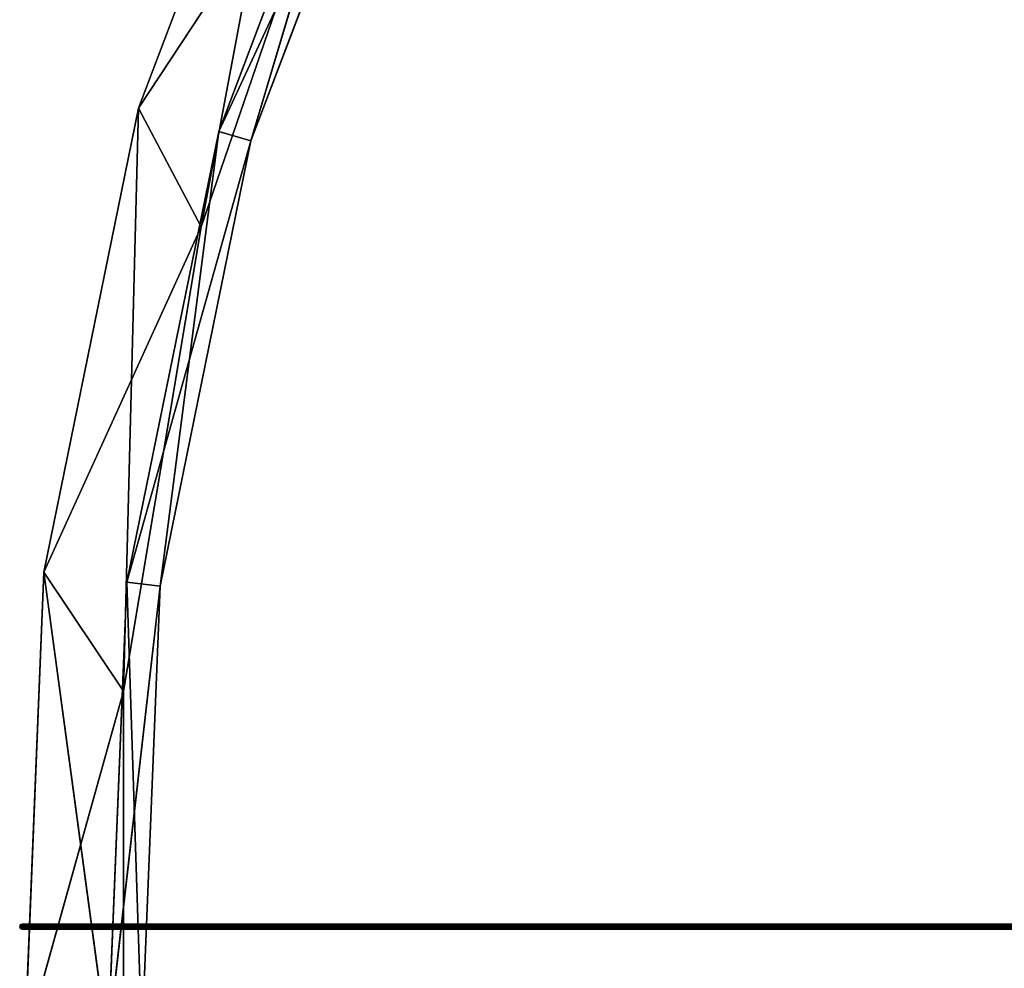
# Model space of a CAD drawing. Extents: x 0.2 to 45.2, y -45.2 to 0.
# Tile 4 of 106: x 0.2 to 7.8, y -23 to -15.8. Entities that reach past the tile are written whole.
import ezdxf

# ---------------------------------------------------------------- set-up
doc = ezdxf.new("R2010")
doc.units = 0
doc.header["$LTSCALE"] = 2.54
doc.layers.get('0').update_dxf_attribs({"color": 13, "linetype": 'CONTINUOUS'})

# ---------------------------------------------------------------- blocks, each defined once
blk = doc.blocks.new('CIRCOLO-LED-10813-10863_ST')
at = {"color": 0}
for p, q in [((0.2252, 2.5028, 22.725), (12.8026, 98.1957, 22.725)), ((0.2252, 2.5028, 22.725), (12.8026, 98.1957, 22.725)), ((0.2252, 2.5028, 22.725), (12.8052, 98.1953, 22.715)), ((0.2252, 2.5028, 22.725), (12.8052, 98.1953, 22.715)), ((12.8026, 98.1957, 22.725), (0.2279, 2.5025, 22.735)), ((12.8026, 98.1957, 22.725), (0.2279, 2.5025, 22.735)), ((0.2279, 2.5025, 22.735), (12.8052, 98.1953, 22.735)), ((0.2279, 2.5025, 22.735), (12.8052, 98.1953, 22.735)), ((0.2279, 2.5025, 22.715), (12.8052, 98.1953, 22.715)), ((0.2279, 2.5025, 22.715), (12.8052, 98.1953, 22.715)), ((0.2279, 2.5025, 22.715), (12.8125, 98.1944, 22.7077)), ((0.2279, 2.5025, 22.715), (12.8125, 98.1944, 22.7077)), ((0.2351, 2.5015, 22.7423), (12.8052, 98.1953, 22.735)), ((0.2351, 2.5015, 22.7423), (12.8052, 98.1953, 22.735)), ((0.2351, 2.5015, 22.7423), (12.8125, 98.1944, 22.7423)), ((0.2351, 2.5015, 22.7423), (12.8125, 98.1944, 22.7423)), ((0.2351, 2.5015, 22.7077), (12.8125, 98.1944, 22.7077)), ((0.2351, 2.5015, 22.7077), (12.8125, 98.1944, 22.7077)), ((0.2351, 2.5015, 22.7077), (12.8224, 98.1931, 22.705)), ((0.2351, 2.5015, 22.7077), (12.8224, 98.1931, 22.705)), ((0.245, 2.5002, 22.745), (12.8125, 98.1944, 22.7423)), ((0.245, 2.5002, 22.745), (12.8125, 98.1944, 22.7423)), ((0.245, 2.5002, 22.745), (12.8224, 98.1931, 22.745)), ((0.245, 2.5002, 22.745), (12.8224, 98.1931, 22.745)), ((0.245, 2.5002, 22.705), (12.8224, 98.1931, 22.705)), ((0.245, 2.5002, 22.705), (12.8224, 98.1931, 22.705)), ((0.245, 2.5002, 22.705), (12.8323, 98.1918, 22.7077)), ((0.245, 2.5002, 22.705), (12.8323, 98.1918, 22.7077)), ((0.2549, 2.4989, 22.7423), (12.8224, 98.1931, 22.745)), ((0.2549, 2.4989, 22.7423), (12.8224, 98.1931, 22.745)), ((0.2549, 2.4989, 22.7423), (12.8323, 98.1918, 22.7423)), ((0.2549, 2.4989, 22.7423), (12.8323, 98.1918, 22.7423)), ((0.2549, 2.4989, 22.7077), (12.8323, 98.1918, 22.7077)), ((0.2549, 2.4989, 22.7077), (12.8323, 98.1918, 22.7077)), ((0.2549, 2.4989, 22.7077), (12.8396, 98.1908, 22.715)), ((0.2549, 2.4989, 22.7077), (12.8396, 98.1908, 22.715)), ((0.2622, 2.4979, 22.735), (12.8323, 98.1918, 22.7423)), ((0.2622, 2.4979, 22.735), (12.8323, 98.1918, 22.7423)), ((0.2622, 2.4979, 22.735), (12.8396, 98.1908, 22.735)), ((0.2622, 2.4979, 22.735), (12.8396, 98.1908, 22.735)), ((0.2622, 2.4979, 22.715), (12.8396, 98.1908, 22.715)), ((0.2622, 2.4979, 22.715), (12.8396, 98.1908, 22.715)), ((0.2622, 2.4979, 22.715), (12.8422, 98.1905, 22.725)), ((0.2622, 2.4979, 22.715), (12.8422, 98.1905, 22.725)), ((0.2649, 2.4976, 22.725), (12.8396, 98.1908, 22.735)), ((0.2649, 2.4976, 22.725), (12.8396, 98.1908, 22.735)), ((0.2649, 2.4976, 22.725), (12.8422, 98.1905, 22.725)), ((0.2649, 2.4976, 22.725), (12.8422, 98.1905, 22.725)), ((0.2279, 2.5025, 22.715), (0.2252, 2.5028, 22.725)), ((0.2252, 2.5028, 22.725), (0.2279, 2.5025, 22.735)), ((0.2252, 2.5028, 22.725), (0.2279, 2.5025, 22.735)), ((0.2252, 2.5028, 22.725), (0.245, 2.5002, 22.725)), ((0.2252, 2.5028, 22.725), (0.245, 2.5002, 22.725)), ((0.2279, 2.5025, 22.715), (0.2252, 2.5028, 22.725)), ((0.2279, 2.5025, 22.735), (0.2351, 2.5015, 22.7423)), ((0.2351, 2.5015, 22.7077), (0.2279, 2.5025, 22.715)), ((0.2279, 2.5025, 22.735), (0.2351, 2.5015, 22.7423)), ((0.2279, 2.5025, 22.735), (0.245, 2.5002, 22.725)), ((0.2279, 2.5025, 22.735), (0.245, 2.5002, 22.725)), ((0.2279, 2.5025, 22.715), (0.245, 2.5002, 22.725)), ((0.2351, 2.5015, 22.7077), (0.2279, 2.5025, 22.715)), ((0.2279, 2.5025, 22.715), (0.245, 2.5002, 22.725)), ((0.2351, 2.5015, 22.7423), (0.245, 2.5002, 22.745)), ((0.245, 2.5002, 22.705), (0.2351, 2.5015, 22.7077)), ((0.245, 2.5002, 22.725), (0.2351, 2.5015, 22.7423)), ((0.2351, 2.5015, 22.7423), (0.245, 2.5002, 22.745)), ((0.245, 2.5002, 22.725), (0.2351, 2.5015, 22.7423)), ((0.2351, 2.5015, 22.7077), (0.245, 2.5002, 22.725)), ((0.2351, 2.5015, 22.7077), (0.245, 2.5002, 22.725)), ((0.245, 2.5002, 22.705), (0.2351, 2.5015, 22.7077)), ((0.245, 2.5002, 22.745), (0.2549, 2.4989, 22.7423)), ((0.2549, 2.4989, 22.7077), (0.245, 2.5002, 22.705)), ((0.2549, 2.4989, 22.7423), (0.245, 2.5002, 22.725)), ((0.245, 2.5002, 22.725), (0.2622, 2.4979, 22.735)), ((0.2549, 2.4989, 22.7423), (0.245, 2.5002, 22.725)), ((0.245, 2.5002, 22.745), (0.2549, 2.4989, 22.7423)), ((0.245, 2.5002, 22.745), (0.245, 2.5002, 22.725)), ((0.245, 2.5002, 22.745), (0.245, 2.5002, 22.725)), ((0.2622, 2.4979, 22.715), (0.245, 2.5002, 22.725)), ((0.245, 2.5002, 22.725), (0.2549, 2.4989, 22.7077)), ((0.2622, 2.4979, 22.715), (0.245, 2.5002, 22.725)), ((0.2649, 2.4976, 22.725), (0.245, 2.5002, 22.725)), ((0.2649, 2.4976, 22.725), (0.245, 2.5002, 22.725)), ((0.245, 2.5002, 22.725), (0.2622, 2.4979, 22.735)), ((0.245, 2.5002, 22.705), (0.245, 2.5002, 22.725)), ((0.245, 2.5002, 22.705), (0.245, 2.5002, 22.725)), ((0.2549, 2.4989, 22.7077), (0.245, 2.5002, 22.705)), ((0.245, 2.5002, 22.725), (0.2549, 2.4989, 22.7077)), ((0.2549, 2.4989, 22.7423), (0.2622, 2.4979, 22.735)), ((0.2622, 2.4979, 22.715), (0.2549, 2.4989, 22.7077)), ((0.2549, 2.4989, 22.7423), (0.2622, 2.4979, 22.735)), ((0.2622, 2.4979, 22.715), (0.2549, 2.4989, 22.7077)), ((0.2622, 2.4979, 22.735), (0.2649, 2.4976, 22.725)), ((0.2649, 2.4976, 22.725), (0.2622, 2.4979, 22.715)), ((0.2649, 2.4976, 22.725), (0.2622, 2.4979, 22.715)), ((0.2622, 2.4979, 22.735), (0.2649, 2.4976, 22.725)), ((0.4091, 2.5002, 20.0129), (0.2633, 2.5002, 23.631)), ((0.4091, 2.5002, 20.0129), (0.2633, 2.5002, 23.631)), ((0.4091, 2.5002, 20.0129), (0.2633, 1.0002, 23.631)), ((0.4091, 2.5002, 20.0129), (0.2633, 1.0002, 23.631)), ((1.1334, 2.5002, 16.4651), (0.4091, 2.5002, 20.0129)), ((0.4091, 2.5002, 20.0129), (1.0195, 2.5002, 20.9248)), ((0.4091, 2.5002, 20.0129), (1.0195, 2.5002, 20.9248)), ((0.4091, 2.5002, 20.0129), (1.0195, 2.5002, 24.5252)), ((0.4091, 2.5002, 20.0129), (1.0195, 2.5002, 24.5252)), ((0.4091, 2.5002, 20.0129), (0.4091, 1.0002, 20.0129)), ((0.4091, 2.5002, 20.0129), (0.4091, 1.0002, 20.0129)), ((1.1334, 2.5002, 16.4651), (0.4091, 2.5002, 20.0129)), ((1.1334, 2.5002, 16.4651), (0.4091, 1.0002, 20.0129)), ((1.1334, 2.5002, 16.4651), (0.4091, 1.0002, 20.0129)), ((1.0435, 2.5002, 20.09), (0.9018, 2.5002, 23.6053)), ((1.0435, 2.5002, 20.09), (0.9018, 2.5002, 23.6053)), ((1.0435, 2.5002, 20.09), (0.9018, 1.0002, 23.6053)), ((1.0435, 2.5002, 20.09), (0.9018, 1.0002, 23.6053)), ((1.1334, 2.5002, 16.4651), (1.0195, 2.5002, 20.9248)), ((1.0195, 2.5002, 20.9248), (1.6121, 2.5002, 17.3734)), ((1.1334, 2.5002, 16.4651), (1.0195, 2.5002, 20.9248)), ((1.0195, 2.5002, 24.5252), (1.0195, 2.5002, 20.9248)), ((1.0195, 1.0002, 24.5252), (1.0195, 2.5002, 20.9248)), ((1.0195, 2.5002, 24.5252), (1.0195, 2.5002, 20.9248)), ((1.0195, 1.0002, 24.5252), (1.0195, 2.5002, 20.9248)), ((1.0195, 1.0002, 20.9248), (1.0195, 2.5002, 20.9248)), ((1.0195, 1.0002, 20.9248), (1.0195, 2.5002, 20.9248)), ((1.0195, 1.0002, 20.9248), (1.6121, 2.5002, 17.3734)), ((1.0195, 2.5002, 20.9248), (1.6121, 2.5002, 17.3734)), ((1.0195, 1.0002, 20.9248), (1.6121, 2.5002, 17.3734)), ((1.7472, 2.5002, 16.6429), (1.0435, 2.5002, 20.09)), ((1.0435, 2.5002, 20.09), (1.298, 2.5002, 20.1209)), ((1.0435, 2.5002, 20.09), (1.298, 2.5002, 20.1209)), ((1.0435, 2.5002, 20.09), (1.158, 2.5002, 23.5949)), ((1.0435, 2.5002, 20.09), (1.158, 2.5002, 23.5949)), ((1.0435, 2.5002, 20.09), (1.0435, 1.0002, 20.09)), ((1.0435, 2.5002, 20.09), (1.0435, 1.0002, 20.09)), ((1.7472, 2.5002, 16.6429), (1.0435, 2.5002, 20.09)), ((1.7472, 2.5002, 16.6429), (1.0435, 1.0002, 20.09)), ((1.7472, 2.5002, 16.6429), (1.0435, 1.0002, 20.09)), ((2.4174, 2.5002, 13.0794), (1.1334, 2.5002, 16.4651)), ((1.1334, 2.5002, 16.4651), (1.6121, 2.5002, 17.3734)), ((1.1334, 2.5002, 16.4651), (1.6121, 2.5002, 17.3734)), ((1.1334, 2.5002, 16.4651), (1.1334, 1.0002, 16.4651)), ((1.1334, 2.5002, 16.4651), (1.1334, 1.0002, 16.4651)), ((2.4174, 2.5002, 13.0794), (1.1334, 2.5002, 16.4651)), ((2.4174, 2.5002, 13.0794), (1.1334, 1.0002, 16.4651)), ((2.4174, 2.5002, 13.0794), (1.1334, 1.0002, 16.4651)), ((1.158, 2.5002, 23.5949), (1.298, 2.5002, 20.1209)), ((1.158, 1.0002, 23.5949), (1.298, 2.5002, 20.1209)), ((1.158, 2.5002, 23.5949), (1.298, 2.5002, 20.1209)), ((1.158, 1.0002, 23.5949), (1.298, 2.5002, 20.1209)), ((1.7472, 2.5002, 16.6429), (1.298, 2.5002, 20.1209)), ((1.298, 2.5002, 20.1209), (1.9935, 2.5002, 16.7143)), ((1.7472, 2.5002, 16.6429), (1.298, 2.5002, 20.1209)), ((1.298, 1.0002, 20.1209), (1.298, 2.5002, 20.1209)), ((1.298, 1.0002, 20.1209), (1.298, 2.5002, 20.1209)), ((1.298, 1.0002, 20.1209), (1.9935, 2.5002, 16.7143)), ((1.298, 2.5002, 20.1209), (1.9935, 2.5002, 16.7143)), ((1.298, 1.0002, 20.1209), (1.9935, 2.5002, 16.7143)), ((2.4174, 2.5002, 13.0794), (1.6121, 2.5002, 17.3734)), ((1.6121, 2.5002, 17.3734), (2.7812, 2.5002, 13.968)), ((2.4174, 2.5002, 13.0794), (1.6121, 2.5002, 17.3734)), ((1.6121, 1.0002, 17.3734), (1.6121, 2.5002, 17.3734)), ((1.6121, 1.0002, 17.3734), (1.6121, 2.5002, 17.3734)), ((1.6121, 1.0002, 17.3734), (2.7812, 2.5002, 13.968)), ((1.6121, 2.5002, 17.3734), (2.7812, 2.5002, 13.968)), ((1.6121, 1.0002, 17.3734), (2.7812, 2.5002, 13.968)), ((2.9948, 2.5002, 13.3534), (1.7472, 2.5002, 16.6429)), ((1.7472, 2.5002, 16.6429), (1.9935, 2.5002, 16.7143)), ((1.7472, 2.5002, 16.6429), (1.9935, 2.5002, 16.7143)), ((1.7472, 2.5002, 16.6429), (1.7472, 1.0002, 16.6429)), ((1.7472, 2.5002, 16.6429), (1.7472, 1.0002, 16.6429)), ((2.9948, 2.5002, 13.3534), (1.7472, 2.5002, 16.6429)), ((2.9948, 2.5002, 13.3534), (1.7472, 1.0002, 16.6429)), ((2.9948, 2.5002, 13.3534), (1.7472, 1.0002, 16.6429)), ((2.9948, 2.5002, 13.3534), (1.9935, 2.5002, 16.7143)), ((1.9935, 2.5002, 16.7143), (3.2264, 2.5002, 13.4633)), ((2.9948, 2.5002, 13.3534), (1.9935, 2.5002, 16.7143)), ((1.9935, 1.0002, 16.7143), (1.9935, 2.5002, 16.7143)), ((1.9935, 1.0002, 16.7143), (1.9935, 2.5002, 16.7143)), ((1.9935, 1.0002, 16.7143), (3.2264, 2.5002, 13.4633)), ((1.9935, 2.5002, 16.7143), (3.2264, 2.5002, 13.4633)), ((1.9935, 1.0002, 16.7143), (3.2264, 2.5002, 13.4633)), ((0.2633, 1.0002, 23.631), (1.0195, 1.0002, 20.9248)), ((0.2633, 1.0002, 23.631), (1.0195, 1.0002, 20.9248)), ((0.2633, 1.0002, 23.631), (0.4091, 1.0002, 20.0129)), ((0.2633, 1.0002, 23.631), (0.4091, 1.0002, 20.0129)), ((0.4091, 1.0002, 20.0129), (1.0195, 1.0002, 20.9248)), ((0.4091, 1.0002, 20.0129), (1.0195, 1.0002, 20.9248)), ((0.4091, 1.0002, 20.0129), (1.6121, 1.0002, 17.3734)), ((0.4091, 1.0002, 20.0129), (1.6121, 1.0002, 17.3734)), ((0.4091, 1.0002, 20.0129), (1.1334, 1.0002, 16.4651)), ((0.4091, 1.0002, 20.0129), (1.1334, 1.0002, 16.4651)), ((0.9018, 1.0002, 23.6053), (1.298, 1.0002, 20.1209)), ((0.9018, 1.0002, 23.6053), (1.298, 1.0002, 20.1209)), ((0.9018, 1.0002, 23.6053), (1.0435, 1.0002, 20.09)), ((0.9018, 1.0002, 23.6053), (1.0435, 1.0002, 20.09)), ((1.0195, 1.0002, 20.9248), (1.0195, 1.0002, 24.5252)), ((1.6121, 1.0002, 17.3734), (1.0195, 1.0002, 20.9248)), ((1.0195, 1.0002, 20.9248), (1.0195, 1.0002, 24.5252)), ((1.6121, 1.0002, 17.3734), (1.0195, 1.0002, 20.9248)), ((1.0435, 1.0002, 20.09), (1.298, 1.0002, 20.1209)), ((1.0435, 1.0002, 20.09), (1.298, 1.0002, 20.1209)), ((1.0435, 1.0002, 20.09), (1.9935, 1.0002, 16.7143)), ((1.0435, 1.0002, 20.09), (1.9935, 1.0002, 16.7143)), ((1.0435, 1.0002, 20.09), (1.7472, 1.0002, 16.6429)), ((1.0435, 1.0002, 20.09), (1.7472, 1.0002, 16.6429)), ((1.1334, 1.0002, 16.4651), (1.6121, 1.0002, 17.3734)), ((1.1334, 1.0002, 16.4651), (1.6121, 1.0002, 17.3734)), ((1.1334, 1.0002, 16.4651), (2.7812, 1.0002, 13.968)), ((1.1334, 1.0002, 16.4651), (2.7812, 1.0002, 13.968)), ((1.1334, 1.0002, 16.4651), (2.4174, 1.0002, 13.0794)), ((1.1334, 1.0002, 16.4651), (2.4174, 1.0002, 13.0794)), ((1.298, 1.0002, 20.1209), (1.158, 1.0002, 23.5949)), ((1.298, 1.0002, 20.1209), (1.158, 1.0002, 23.5949)), ((1.9935, 1.0002, 16.7143), (1.298, 1.0002, 20.1209)), ((1.9935, 1.0002, 16.7143), (1.298, 1.0002, 20.1209)), ((2.7812, 1.0002, 13.968), (1.6121, 1.0002, 17.3734)), ((2.7812, 1.0002, 13.968), (1.6121, 1.0002, 17.3734)), ((1.7472, 1.0002, 16.6429), (1.9935, 1.0002, 16.7143)), ((1.7472, 1.0002, 16.6429), (1.9935, 1.0002, 16.7143)), ((1.7472, 1.0002, 16.6429), (3.2264, 1.0002, 13.4633)), ((1.7472, 1.0002, 16.6429), (3.2264, 1.0002, 13.4633)), ((1.7472, 1.0002, 16.6429), (2.9948, 1.0002, 13.3534)), ((1.7472, 1.0002, 16.6429), (2.9948, 1.0002, 13.3534)), ((3.2264, 1.0002, 13.4633), (1.9935, 1.0002, 16.7143)), ((3.2264, 1.0002, 13.4633), (1.9935, 1.0002, 16.7143))]:
    blk.add_line(p, q, dxfattribs=at)
mesh = blk.add_polyface(dxfattribs=at)
corners = [(12.8026, 98.1957, 22.725), (12.8052, 98.1953, 22.715), (0.2252, 2.5028, 22.725)]
mesh.append_faces([[corners[k] for k in face] for face in [(0, 1, 2)]], dxfattribs={"color": 0})
mesh = blk.add_polyface(dxfattribs=at)
corners = [(12.8026, 98.1957, 22.725), (0.2252, 2.5028, 22.725), (0.2279, 2.5025, 22.735)]
mesh.append_faces([[corners[k] for k in face] for face in [(0, 1, 2)]], dxfattribs={"color": 0})
mesh = blk.add_polyface(dxfattribs=at)
corners = [(12.8052, 98.1953, 22.715), (0.2279, 2.5025, 22.715), (0.2252, 2.5028, 22.725)]
mesh.append_faces([[corners[k] for k in face] for face in [(0, 1, 2)]], dxfattribs={"color": 0})
mesh = blk.add_polyface(dxfattribs=at)
corners = [(12.8026, 98.1957, 22.725), (0.2279, 2.5025, 22.735), (12.8052, 98.1953, 22.735)]
mesh.append_faces([[corners[k] for k in face] for face in [(0, 1, 2)]], dxfattribs={"color": 0})
mesh = blk.add_polyface(dxfattribs=at)
corners = [(12.8052, 98.1953, 22.735), (0.2279, 2.5025, 22.735), (0.2351, 2.5015, 22.7423)]
mesh.append_faces([[corners[k] for k in face] for face in [(0, 1, 2)]], dxfattribs={"color": 0})
mesh = blk.add_polyface(dxfattribs=at)
corners = [(12.8125, 98.1944, 22.7077), (0.2279, 2.5025, 22.715), (12.8052, 98.1953, 22.715)]
mesh.append_faces([[corners[k] for k in face] for face in [(0, 1, 2)]], dxfattribs={"color": 0})
mesh = blk.add_polyface(dxfattribs=at)
corners = [(12.8125, 98.1944, 22.7077), (0.2351, 2.5015, 22.7077), (0.2279, 2.5025, 22.715)]
mesh.append_faces([[corners[k] for k in face] for face in [(0, 1, 2)]], dxfattribs={"color": 0})
mesh = blk.add_polyface(dxfattribs=at)
corners = [(12.8125, 98.1944, 22.7423), (12.8052, 98.1953, 22.735), (0.2351, 2.5015, 22.7423)]
mesh.append_faces([[corners[k] for k in face] for face in [(0, 1, 2)]], dxfattribs={"color": 0})
mesh = blk.add_polyface(dxfattribs=at)
corners = [(12.8125, 98.1944, 22.7423), (0.2351, 2.5015, 22.7423), (0.245, 2.5002, 22.745)]
mesh.append_faces([[corners[k] for k in face] for face in [(0, 1, 2)]], dxfattribs={"color": 0})
mesh = blk.add_polyface(dxfattribs=at)
corners = [(12.8224, 98.1931, 22.705), (0.2351, 2.5015, 22.7077), (12.8125, 98.1944, 22.7077)]
mesh.append_faces([[corners[k] for k in face] for face in [(0, 1, 2)]], dxfattribs={"color": 0})
mesh = blk.add_polyface(dxfattribs=at)
corners = [(12.8224, 98.1931, 22.705), (0.245, 2.5002, 22.705), (0.2351, 2.5015, 22.7077)]
mesh.append_faces([[corners[k] for k in face] for face in [(0, 1, 2)]], dxfattribs={"color": 0})
mesh = blk.add_polyface(dxfattribs=at)
corners = [(12.8224, 98.1931, 22.745), (12.8125, 98.1944, 22.7423), (0.245, 2.5002, 22.745)]
mesh.append_faces([[corners[k] for k in face] for face in [(0, 1, 2)]], dxfattribs={"color": 0})
mesh = blk.add_polyface(dxfattribs=at)
corners = [(12.8224, 98.1931, 22.745), (0.245, 2.5002, 22.745), (0.2549, 2.4989, 22.7423)]
mesh.append_faces([[corners[k] for k in face] for face in [(0, 1, 2)]], dxfattribs={"color": 0})
mesh = blk.add_polyface(dxfattribs=at)
corners = [(12.8323, 98.1918, 22.7077), (0.245, 2.5002, 22.705), (12.8224, 98.1931, 22.705)]
mesh.append_faces([[corners[k] for k in face] for face in [(0, 1, 2)]], dxfattribs={"color": 0})
mesh = blk.add_polyface(dxfattribs=at)
corners = [(12.8323, 98.1918, 22.7077), (0.2549, 2.4989, 22.7077), (0.245, 2.5002, 22.705)]
mesh.append_faces([[corners[k] for k in face] for face in [(0, 1, 2)]], dxfattribs={"color": 0})
mesh = blk.add_polyface(dxfattribs=at)
corners = [(12.8323, 98.1918, 22.7423), (12.8224, 98.1931, 22.745), (0.2549, 2.4989, 22.7423)]
mesh.append_faces([[corners[k] for k in face] for face in [(0, 1, 2)]], dxfattribs={"color": 0})
mesh = blk.add_polyface(dxfattribs=at)
corners = [(12.8323, 98.1918, 22.7423), (0.2549, 2.4989, 22.7423), (0.2622, 2.4979, 22.735)]
mesh.append_faces([[corners[k] for k in face] for face in [(0, 1, 2)]], dxfattribs={"color": 0})
mesh = blk.add_polyface(dxfattribs=at)
corners = [(12.8396, 98.1908, 22.715), (0.2549, 2.4989, 22.7077), (12.8323, 98.1918, 22.7077)]
mesh.append_faces([[corners[k] for k in face] for face in [(0, 1, 2)]], dxfattribs={"color": 0})
mesh = blk.add_polyface(dxfattribs=at)
corners = [(12.8396, 98.1908, 22.715), (0.2622, 2.4979, 22.715), (0.2549, 2.4989, 22.7077)]
mesh.append_faces([[corners[k] for k in face] for face in [(0, 1, 2)]], dxfattribs={"color": 0})
mesh = blk.add_polyface(dxfattribs=at)
corners = [(12.8396, 98.1908, 22.735), (12.8323, 98.1918, 22.7423), (0.2622, 2.4979, 22.735)]
mesh.append_faces([[corners[k] for k in face] for face in [(0, 1, 2)]], dxfattribs={"color": 0})
mesh = blk.add_polyface(dxfattribs=at)
corners = [(12.8396, 98.1908, 22.735), (0.2622, 2.4979, 22.735), (0.2649, 2.4976, 22.725)]
mesh.append_faces([[corners[k] for k in face] for face in [(0, 1, 2)]], dxfattribs={"color": 0})
mesh = blk.add_polyface(dxfattribs=at)
corners = [(12.8396, 98.1908, 22.715), (12.8422, 98.1905, 22.725), (0.2622, 2.4979, 22.715)]
mesh.append_faces([[corners[k] for k in face] for face in [(0, 1, 2)]], dxfattribs={"color": 0})
mesh = blk.add_polyface(dxfattribs=at)
corners = [(12.8422, 98.1905, 22.725), (0.2649, 2.4976, 22.725), (0.2622, 2.4979, 22.715)]
mesh.append_faces([[corners[k] for k in face] for face in [(0, 1, 2)]], dxfattribs={"color": 0})
mesh = blk.add_polyface(dxfattribs=at)
corners = [(12.8396, 98.1908, 22.735), (0.2649, 2.4976, 22.725), (12.8422, 98.1905, 22.725)]
mesh.append_faces([[corners[k] for k in face] for face in [(0, 1, 2)]], dxfattribs={"color": 0})
mesh = blk.add_polyface(dxfattribs=at)
corners = [(0.2279, 2.5025, 22.735), (0.2252, 2.5028, 22.725), (0.245, 2.5002, 22.725)]
mesh.append_faces([[corners[k] for k in face] for face in [(0, 1, 2)]], dxfattribs={"color": 0})
mesh = blk.add_polyface(dxfattribs=at)
corners = [(0.2252, 2.5028, 22.725), (0.2279, 2.5025, 22.715), (0.245, 2.5002, 22.725)]
mesh.append_faces([[corners[k] for k in face] for face in [(0, 1, 2)]], dxfattribs={"color": 0})
mesh = blk.add_polyface(dxfattribs=at)
corners = [(0.2351, 2.5015, 22.7423), (0.2279, 2.5025, 22.735), (0.245, 2.5002, 22.725)]
mesh.append_faces([[corners[k] for k in face] for face in [(0, 1, 2)]], dxfattribs={"color": 0})
mesh = blk.add_polyface(dxfattribs=at)
corners = [(0.245, 2.5002, 22.725), (0.2279, 2.5025, 22.715), (0.2351, 2.5015, 22.7077)]
mesh.append_faces([[corners[k] for k in face] for face in [(0, 1, 2)]], dxfattribs={"color": 0})
mesh = blk.add_polyface(dxfattribs=at)
corners = [(0.245, 2.5002, 22.745), (0.2351, 2.5015, 22.7423), (0.245, 2.5002, 22.725)]
mesh.append_faces([[corners[k] for k in face] for face in [(0, 1, 2)]], dxfattribs={"color": 0})
mesh = blk.add_polyface(dxfattribs=at)
corners = [(0.245, 2.5002, 22.725), (0.2351, 2.5015, 22.7077), (0.245, 2.5002, 22.705)]
mesh.append_faces([[corners[k] for k in face] for face in [(0, 1, 2)]], dxfattribs={"color": 0})
mesh = blk.add_polyface(dxfattribs=at)
corners = [(0.2549, 2.4989, 22.7423), (0.245, 2.5002, 22.725), (0.2622, 2.4979, 22.735)]
mesh.append_faces([[corners[k] for k in face] for face in [(0, 1, 2)]], dxfattribs={"color": 0})
mesh = blk.add_polyface(dxfattribs=at)
corners = [(0.245, 2.5002, 22.745), (0.245, 2.5002, 22.725), (0.2549, 2.4989, 22.7423)]
mesh.append_faces([[corners[k] for k in face] for face in [(0, 1, 2)]], dxfattribs={"color": 0})
mesh = blk.add_polyface(dxfattribs=at)
corners = [(0.245, 2.5002, 22.725), (0.2549, 2.4989, 22.7077), (0.2622, 2.4979, 22.715)]
mesh.append_faces([[corners[k] for k in face] for face in [(0, 1, 2)]], dxfattribs={"color": 0})
mesh = blk.add_polyface(dxfattribs=at)
corners = [(0.245, 2.5002, 22.725), (0.2622, 2.4979, 22.715), (0.2649, 2.4976, 22.725)]
mesh.append_faces([[corners[k] for k in face] for face in [(0, 1, 2)]], dxfattribs={"color": 0})
mesh = blk.add_polyface(dxfattribs=at)
corners = [(0.2622, 2.4979, 22.735), (0.245, 2.5002, 22.725), (0.2649, 2.4976, 22.725)]
mesh.append_faces([[corners[k] for k in face] for face in [(0, 1, 2)]], dxfattribs={"color": 0})
mesh = blk.add_polyface(dxfattribs=at)
corners = [(0.245, 2.5002, 22.725), (0.245, 2.5002, 22.705), (0.2549, 2.4989, 22.7077)]
mesh.append_faces([[corners[k] for k in face] for face in [(0, 1, 2)]], dxfattribs={"color": 0})
mesh = blk.add_polyface(dxfattribs=at)
corners = [(1.0195, 2.5002, 24.5252), (0.4091, 2.5002, 20.0129), (0.2633, 2.5002, 23.631)]
mesh.append_faces([[corners[k] for k in face] for face in [(0, 1, 2)]], dxfattribs={"color": 0})
mesh = blk.add_polyface(dxfattribs=at)
corners = [(0.4091, 2.5002, 20.0129), (0.2633, 1.0002, 23.631), (0.2633, 2.5002, 23.631)]
mesh.append_faces([[corners[k] for k in face] for face in [(0, 1, 2)]], dxfattribs={"color": 0})
mesh = blk.add_polyface(dxfattribs=at)
corners = [(0.4091, 2.5002, 20.0129), (0.4091, 1.0002, 20.0129), (0.2633, 1.0002, 23.631)]
mesh.append_faces([[corners[k] for k in face] for face in [(0, 1, 2)]], dxfattribs={"color": 0})
mesh = blk.add_polyface(dxfattribs=at)
corners = [(1.0195, 2.5002, 20.9248), (1.1334, 2.5002, 16.4651), (0.4091, 2.5002, 20.0129)]
mesh.append_faces([[corners[k] for k in face] for face in [(0, 1, 2)]], dxfattribs={"color": 0})
mesh = blk.add_polyface(dxfattribs=at)
corners = [(1.0195, 2.5002, 24.5252), (1.0195, 2.5002, 20.9248), (0.4091, 2.5002, 20.0129)]
mesh.append_faces([[corners[k] for k in face] for face in [(0, 1, 2)]], dxfattribs={"color": 0})
mesh = blk.add_polyface(dxfattribs=at)
corners = [(1.1334, 2.5002, 16.4651), (0.4091, 1.0002, 20.0129), (0.4091, 2.5002, 20.0129)]
mesh.append_faces([[corners[k] for k in face] for face in [(0, 1, 2)]], dxfattribs={"color": 0})
mesh = blk.add_polyface(dxfattribs=at)
corners = [(1.1334, 2.5002, 16.4651), (1.1334, 1.0002, 16.4651), (0.4091, 1.0002, 20.0129)]
mesh.append_faces([[corners[k] for k in face] for face in [(0, 1, 2)]], dxfattribs={"color": 0})
mesh = blk.add_polyface(dxfattribs=at)
corners = [(0.9018, 2.5002, 23.6053), (1.158, 2.5002, 23.5949), (1.0435, 2.5002, 20.09)]
mesh.append_faces([[corners[k] for k in face] for face in [(0, 1, 2)]], dxfattribs={"color": 0})
mesh = blk.add_polyface(dxfattribs=at)
corners = [(1.0435, 2.5002, 20.09), (0.9018, 1.0002, 23.6053), (0.9018, 2.5002, 23.6053)]
mesh.append_faces([[corners[k] for k in face] for face in [(0, 1, 2)]], dxfattribs={"color": 0})
mesh = blk.add_polyface(dxfattribs=at)
corners = [(1.0435, 2.5002, 20.09), (1.0435, 1.0002, 20.09), (0.9018, 1.0002, 23.6053)]
mesh.append_faces([[corners[k] for k in face] for face in [(0, 1, 2)]], dxfattribs={"color": 0})
mesh = blk.add_polyface(dxfattribs=at)
corners = [(1.0195, 2.5002, 20.9248), (1.6121, 2.5002, 17.3734), (1.1334, 2.5002, 16.4651)]
mesh.append_faces([[corners[k] for k in face] for face in [(0, 1, 2)]], dxfattribs={"color": 0})
mesh = blk.add_polyface(dxfattribs=at)
corners = [(1.0195, 2.5002, 24.5252), (1.0195, 1.0002, 24.5252), (1.0195, 2.5002, 20.9248)]
mesh.append_faces([[corners[k] for k in face] for face in [(0, 1, 2)]], dxfattribs={"color": 0})
mesh = blk.add_polyface(dxfattribs=at)
corners = [(1.0195, 2.5002, 20.9248), (1.0195, 1.0002, 24.5252), (1.0195, 1.0002, 20.9248)]
mesh.append_faces([[corners[k] for k in face] for face in [(0, 1, 2)]], dxfattribs={"color": 0})
mesh = blk.add_polyface(dxfattribs=at)
corners = [(1.0195, 2.5002, 20.9248), (1.0195, 1.0002, 20.9248), (1.6121, 2.5002, 17.3734)]
mesh.append_faces([[corners[k] for k in face] for face in [(0, 1, 2)]], dxfattribs={"color": 0})
mesh = blk.add_polyface(dxfattribs=at)
corners = [(1.6121, 2.5002, 17.3734), (1.0195, 1.0002, 20.9248), (1.6121, 1.0002, 17.3734)]
mesh.append_faces([[corners[k] for k in face] for face in [(0, 1, 2)]], dxfattribs={"color": 0})
mesh = blk.add_polyface(dxfattribs=at)
corners = [(1.298, 2.5002, 20.1209), (1.7472, 2.5002, 16.6429), (1.0435, 2.5002, 20.09)]
mesh.append_faces([[corners[k] for k in face] for face in [(0, 1, 2)]], dxfattribs={"color": 0})
mesh = blk.add_polyface(dxfattribs=at)
corners = [(1.158, 2.5002, 23.5949), (1.298, 2.5002, 20.1209), (1.0435, 2.5002, 20.09)]
mesh.append_faces([[corners[k] for k in face] for face in [(0, 1, 2)]], dxfattribs={"color": 0})
mesh = blk.add_polyface(dxfattribs=at)
corners = [(1.7472, 2.5002, 16.6429), (1.0435, 1.0002, 20.09), (1.0435, 2.5002, 20.09)]
mesh.append_faces([[corners[k] for k in face] for face in [(0, 1, 2)]], dxfattribs={"color": 0})
mesh = blk.add_polyface(dxfattribs=at)
corners = [(1.7472, 2.5002, 16.6429), (1.7472, 1.0002, 16.6429), (1.0435, 1.0002, 20.09)]
mesh.append_faces([[corners[k] for k in face] for face in [(0, 1, 2)]], dxfattribs={"color": 0})
mesh = blk.add_polyface(dxfattribs=at)
corners = [(1.6121, 2.5002, 17.3734), (2.4174, 2.5002, 13.0794), (1.1334, 2.5002, 16.4651)]
mesh.append_faces([[corners[k] for k in face] for face in [(0, 1, 2)]], dxfattribs={"color": 0})
mesh = blk.add_polyface(dxfattribs=at)
corners = [(2.4174, 2.5002, 13.0794), (1.1334, 1.0002, 16.4651), (1.1334, 2.5002, 16.4651)]
mesh.append_faces([[corners[k] for k in face] for face in [(0, 1, 2)]], dxfattribs={"color": 0})
mesh = blk.add_polyface(dxfattribs=at)
corners = [(2.4174, 2.5002, 13.0794), (2.4174, 1.0002, 13.0794), (1.1334, 1.0002, 16.4651)]
mesh.append_faces([[corners[k] for k in face] for face in [(0, 1, 2)]], dxfattribs={"color": 0})
at = {"color": 9}
mesh = blk.add_polyface(dxfattribs=at)
corners = [(1.158, 2.5002, 23.5949), (1.158, 1.0002, 23.5949), (1.298, 2.5002, 20.1209)]
mesh.append_faces([[corners[k] for k in face] for face in [(0, 1, 2)]], dxfattribs={"color": 9})
mesh = blk.add_polyface(dxfattribs=at)
corners = [(1.298, 2.5002, 20.1209), (1.158, 1.0002, 23.5949), (1.298, 1.0002, 20.1209)]
mesh.append_faces([[corners[k] for k in face] for face in [(0, 1, 2)]], dxfattribs={"color": 9})
at = {"color": 0}
mesh = blk.add_polyface(dxfattribs=at)
corners = [(1.298, 2.5002, 20.1209), (1.9935, 2.5002, 16.7143), (1.7472, 2.5002, 16.6429)]
mesh.append_faces([[corners[k] for k in face] for face in [(0, 1, 2)]], dxfattribs={"color": 0})
at = {"color": 9}
mesh = blk.add_polyface(dxfattribs=at)
corners = [(1.298, 2.5002, 20.1209), (1.298, 1.0002, 20.1209), (1.9935, 2.5002, 16.7143)]
mesh.append_faces([[corners[k] for k in face] for face in [(0, 1, 2)]], dxfattribs={"color": 9})
mesh = blk.add_polyface(dxfattribs=at)
corners = [(1.9935, 2.5002, 16.7143), (1.298, 1.0002, 20.1209), (1.9935, 1.0002, 16.7143)]
mesh.append_faces([[corners[k] for k in face] for face in [(0, 1, 2)]], dxfattribs={"color": 9})
at = {"color": 0}
mesh = blk.add_polyface(dxfattribs=at)
corners = [(1.6121, 2.5002, 17.3734), (2.7812, 2.5002, 13.968), (2.4174, 2.5002, 13.0794)]
mesh.append_faces([[corners[k] for k in face] for face in [(0, 1, 2)]], dxfattribs={"color": 0})
mesh = blk.add_polyface(dxfattribs=at)
corners = [(1.6121, 2.5002, 17.3734), (1.6121, 1.0002, 17.3734), (2.7812, 2.5002, 13.968)]
mesh.append_faces([[corners[k] for k in face] for face in [(0, 1, 2)]], dxfattribs={"color": 0})
mesh = blk.add_polyface(dxfattribs=at)
corners = [(2.7812, 2.5002, 13.968), (1.6121, 1.0002, 17.3734), (2.7812, 1.0002, 13.968)]
mesh.append_faces([[corners[k] for k in face] for face in [(0, 1, 2)]], dxfattribs={"color": 0})
mesh = blk.add_polyface(dxfattribs=at)
corners = [(1.9935, 2.5002, 16.7143), (2.9948, 2.5002, 13.3534), (1.7472, 2.5002, 16.6429)]
mesh.append_faces([[corners[k] for k in face] for face in [(0, 1, 2)]], dxfattribs={"color": 0})
mesh = blk.add_polyface(dxfattribs=at)
corners = [(2.9948, 2.5002, 13.3534), (1.7472, 1.0002, 16.6429), (1.7472, 2.5002, 16.6429)]
mesh.append_faces([[corners[k] for k in face] for face in [(0, 1, 2)]], dxfattribs={"color": 0})
mesh = blk.add_polyface(dxfattribs=at)
corners = [(2.9948, 2.5002, 13.3534), (2.9948, 1.0002, 13.3534), (1.7472, 1.0002, 16.6429)]
mesh.append_faces([[corners[k] for k in face] for face in [(0, 1, 2)]], dxfattribs={"color": 0})
mesh = blk.add_polyface(dxfattribs=at)
corners = [(1.9935, 2.5002, 16.7143), (3.2264, 2.5002, 13.4633), (2.9948, 2.5002, 13.3534)]
mesh.append_faces([[corners[k] for k in face] for face in [(0, 1, 2)]], dxfattribs={"color": 0})
at = {"color": 9}
mesh = blk.add_polyface(dxfattribs=at)
corners = [(1.9935, 2.5002, 16.7143), (1.9935, 1.0002, 16.7143), (3.2264, 2.5002, 13.4633)]
mesh.append_faces([[corners[k] for k in face] for face in [(0, 1, 2)]], dxfattribs={"color": 9})
mesh = blk.add_polyface(dxfattribs=at)
corners = [(3.2264, 2.5002, 13.4633), (1.9935, 1.0002, 16.7143), (3.2264, 1.0002, 13.4633)]
mesh.append_faces([[corners[k] for k in face] for face in [(0, 1, 2)]], dxfattribs={"color": 9})
at = {"color": 0}
mesh = blk.add_polyface(dxfattribs=at)
corners = [(1.0195, 1.0002, 24.5252), (0.2633, 1.0002, 23.631), (1.0195, 1.0002, 20.9248)]
mesh.append_faces([[corners[k] for k in face] for face in [(0, 1, 2)]], dxfattribs={"color": 0})
mesh = blk.add_polyface(dxfattribs=at)
corners = [(0.2633, 1.0002, 23.631), (0.4091, 1.0002, 20.0129), (1.0195, 1.0002, 20.9248)]
mesh.append_faces([[corners[k] for k in face] for face in [(0, 1, 2)]], dxfattribs={"color": 0})
mesh = blk.add_polyface(dxfattribs=at)
corners = [(1.0195, 1.0002, 20.9248), (0.4091, 1.0002, 20.0129), (1.6121, 1.0002, 17.3734)]
mesh.append_faces([[corners[k] for k in face] for face in [(0, 1, 2)]], dxfattribs={"color": 0})
mesh = blk.add_polyface(dxfattribs=at)
corners = [(0.4091, 1.0002, 20.0129), (1.1334, 1.0002, 16.4651), (1.6121, 1.0002, 17.3734)]
mesh.append_faces([[corners[k] for k in face] for face in [(0, 1, 2)]], dxfattribs={"color": 0})
mesh = blk.add_polyface(dxfattribs=at)
corners = [(0.9018, 1.0002, 23.6053), (1.298, 1.0002, 20.1209), (1.158, 1.0002, 23.5949)]
mesh.append_faces([[corners[k] for k in face] for face in [(0, 1, 2)]], dxfattribs={"color": 0})
mesh = blk.add_polyface(dxfattribs=at)
corners = [(0.9018, 1.0002, 23.6053), (1.0435, 1.0002, 20.09), (1.298, 1.0002, 20.1209)]
mesh.append_faces([[corners[k] for k in face] for face in [(0, 1, 2)]], dxfattribs={"color": 0})
mesh = blk.add_polyface(dxfattribs=at)
corners = [(1.298, 1.0002, 20.1209), (1.0435, 1.0002, 20.09), (1.9935, 1.0002, 16.7143)]
mesh.append_faces([[corners[k] for k in face] for face in [(0, 1, 2)]], dxfattribs={"color": 0})
mesh = blk.add_polyface(dxfattribs=at)
corners = [(1.0435, 1.0002, 20.09), (1.7472, 1.0002, 16.6429), (1.9935, 1.0002, 16.7143)]
mesh.append_faces([[corners[k] for k in face] for face in [(0, 1, 2)]], dxfattribs={"color": 0})
mesh = blk.add_polyface(dxfattribs=at)
corners = [(1.6121, 1.0002, 17.3734), (1.1334, 1.0002, 16.4651), (2.7812, 1.0002, 13.968)]
mesh.append_faces([[corners[k] for k in face] for face in [(0, 1, 2)]], dxfattribs={"color": 0})
mesh = blk.add_polyface(dxfattribs=at)
corners = [(1.1334, 1.0002, 16.4651), (2.4174, 1.0002, 13.0794), (2.7812, 1.0002, 13.968)]
mesh.append_faces([[corners[k] for k in face] for face in [(0, 1, 2)]], dxfattribs={"color": 0})
mesh = blk.add_polyface(dxfattribs=at)
corners = [(1.9935, 1.0002, 16.7143), (1.7472, 1.0002, 16.6429), (3.2264, 1.0002, 13.4633)]
mesh.append_faces([[corners[k] for k in face] for face in [(0, 1, 2)]], dxfattribs={"color": 0})
mesh = blk.add_polyface(dxfattribs=at)
corners = [(1.7472, 1.0002, 16.6429), (2.9948, 1.0002, 13.3534), (3.2264, 1.0002, 13.4633)]
mesh.append_faces([[corners[k] for k in face] for face in [(0, 1, 2)]], dxfattribs={"color": 0})

msp = doc.modelspace()

# ---------------------------------------------------------------- block references
at = {"color": 250, "extrusion": (0, -1, -5.55112e-16)}
msp.add_blockref('CIRCOLO-LED-10813-10863_ST', (0, 0), dxfattribs=at)

doc.saveas('drawing.dxf')
